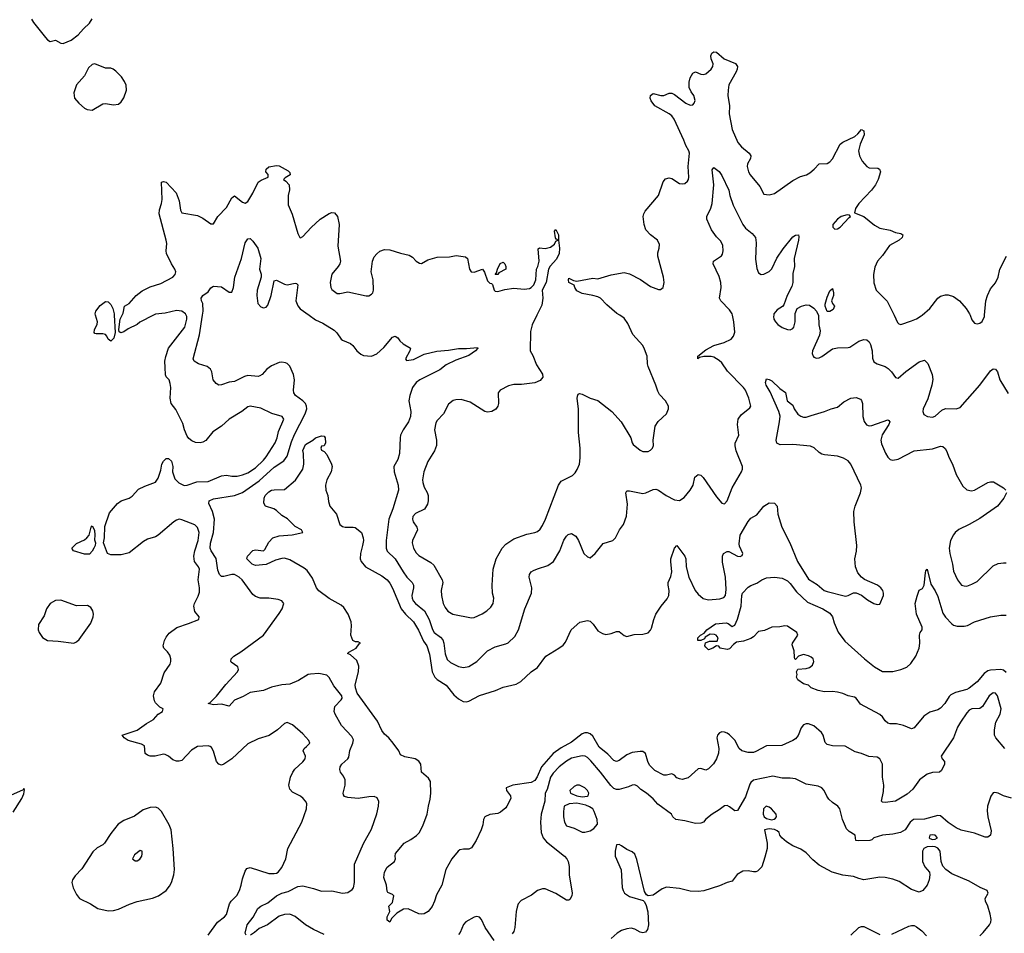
# Model space of a CAD drawing. Header units: inches. Extents: x 2134017 to 2292458, y 756222 to 916513.
# Tile 28 of 256: x 2201779 to 2209256, y 805305 to 812245. Entities that reach past the tile are written whole.
import ezdxf

# ---------------------------------------------------------------- set-up
doc = ezdxf.new("R2010")
doc.units = ezdxf.units.IN
doc.header["$MEASUREMENT"] = 0
doc.layers.add('C2800', color=7, linetype='Continuous')
doc.layers.add('C2801', color=7, linetype='Continuous')

msp = doc.modelspace()

# ---------------------------------------------------------------- linework, layer by layer
at = {"layer": 'C2800', "color": 5}
for points, elevation in [([(2202496.1, 810000), (2202504, 809870), (2202494.4, 809825.6), (2202470, 809802), (2202450, 809818), (2202441.2, 809841.2), (2202430, 809853.2), (2202410, 809858), (2202358.6, 809858.6), (2202350, 809861.2), (2202343.7, 809870), (2202347.6, 809890), (2202367.2, 809932.8), (2202368.5, 809950), (2202353.9, 810000)], 280), ([(2203208.8, 805290), (2203281.6, 805390), (2203333.3, 805430), (2203350, 805448.9), (2203370.8, 805530), (2203383.5, 805550), (2203426.9, 805593.2), (2203448.1, 805630), (2203461.1, 805670), (2203470, 805718.8), (2203490, 805778), (2203503, 805797), (2203530, 805805.5), (2203670, 805760.4), (2203710, 805758.4), (2203730, 805762.4), (2203740.9, 805770), (2203770, 805803.8), (2203799.3, 805870), (2203815.1, 805950), (2203921.2, 806150), (2203956.2, 806250), (2203958.4, 806290), (2203949.4, 806310), (2203932.3, 806330), (2203910, 806346.6), (2203850, 806377.2), (2203830, 806401.2), (2203822.6, 806430), (2203834.3, 806490), (2203853.6, 806530), (2203868.6, 806551.4), (2203930, 806606.7), (2203946.3, 806630), (2203948.2, 806650), (2203931.8, 806690), (2203939.3, 806710), (2203957.3, 806722.8), (2203980.9, 806750), (2203974.5, 806770), (2203930, 806820.7), (2203850, 806889.3), (2203810, 806906.6), (2203790, 806898), (2203737.3, 806850), (2203673.3, 806806.7), (2203590, 806782.9), (2203510, 806744.2), (2203390, 806631.6), (2203330, 806589.6), (2203310, 806582), (2203290, 806589.3), (2203272.3, 806610), (2203250, 806689), (2203235.6, 806715.6), (2203225.1, 806725.1), (2203210, 806729.5), (2203130, 806724.2), (2203084.2, 806695.8), (2203010, 806618.4), (2202990, 806612), (2202970, 806612.3), (2202942, 806622), (2202909, 806650), (2202884.1, 806664.1), (2202870, 806666.6), (2202808.3, 806651.7), (2202770, 806651.8), (2202750, 806658.4), (2202731.9, 806671.9), (2202726, 806730), (2202702.6, 806742.6), (2202602.9, 806770), (2202571.6, 806790), (2202557.2, 806810), (2202671.5, 806848.5), (2202741.5, 806898.5), (2202795.1, 806930), (2202830, 806970.5), (2202862.7, 806990), (2202869, 807010), (2202844, 807024), (2202810, 807056.2), (2202801.7, 807070), (2202795.6, 807110), (2202801.6, 807138.4), (2202850, 807206.4), (2202876.6, 807283.4), (2202921.3, 807350), (2202926.3, 807370), (2202926, 807390), (2202917.8, 807417.8), (2202902.2, 807442.2), (2202874.5, 807470), (2202867.3, 807490), (2202878.4, 807530), (2202890, 807554), (2202914.5, 807585.5), (2202971.2, 807628.8), (2203061.7, 807658.3), (2203138, 807690), (2203142, 807710), (2203109.5, 807749.5), (2203100.7, 807790), (2203106, 807810), (2203134.3, 807865.7), (2203143.1, 807896.9), (2203144.4, 807930), (2203134.6, 807990), (2203144.4, 808070), (2203136.5, 808090), (2203107.1, 808130), (2203100.9, 808170), (2203108.8, 808210), (2203134.9, 808290), (2203140.7, 808350), (2203130, 808387.3), (2203108, 808408), (2203010, 808446.6), (2202990, 808449.7), (2202970, 808443.5), (2202950, 808429.8), (2202830, 808329.9), (2202810, 808317), (2202750, 808297.8), (2202718.6, 808281.4), (2202610, 808196.3), (2202550, 808179.7), (2202470, 808180.3), (2202445.5, 808190), (2202414.8, 808270), (2202423.9, 808310), (2202424.8, 808395.2), (2202460.9, 808499.1), (2202522, 808570), (2202548.7, 808590), (2202610, 808610.8), (2202633.6, 808626.4), (2202681, 808679), (2202730, 808702.8), (2202810, 808731.3), (2202830, 808762), (2202850, 808822), (2202859.3, 808870), (2202870, 808891), (2202890, 808910.8), (2202910, 808911), (2202930.5, 808890.5), (2202940.5, 808850), (2202940.4, 808810), (2202956.7, 808756.7), (2202988.1, 808728.1), (2203027.7, 808707.7), (2203050, 808708.4), (2203124.4, 808735.6), (2203210, 808737.1), (2203310, 808780.9), (2203350, 808786), (2203390, 808778.6), (2203430, 808778.8), (2203470, 808786.5), (2203510, 808803.2), (2203570, 808840.2), (2203630, 808899.6), (2203650, 808925.7), (2203719.8, 809030), (2203734.8, 809070), (2203744.2, 809115.8), (2203783.7, 809210), (2203771.3, 809231.3), (2203692.8, 809252.8), (2203610, 809293.6), (2203530, 809309.5), (2203510, 809304.5), (2203466, 809270), (2203370, 809211.5), (2203310, 809157.2), (2203246.5, 809113.5), (2203191.2, 809048.8), (2203170, 809035.6), (2203150, 809029.6), (2203113.4, 809033.4), (2203085.3, 809045.3), (2203062.6, 809062.6), (2203050, 809081.2), (2203030, 809129), (2203017.6, 809177.6), (2202978.3, 809258.3), (2202963.9, 809283.9), (2202928.4, 809328.4), (2202920.4, 809370), (2202925.6, 809450), (2202922.5, 809482.5), (2202913.2, 809510), (2202892.1, 809532.1), (2202886.2, 809546.2), (2202882.3, 809602.3), (2202882, 809650), (2202887.6, 809687.6), (2202908.2, 809750), (2203033.7, 809910), (2203047.4, 809970), (2203047, 809990), (2203042.3, 810000)], 280), ([(2202795.7, 810000), (2202691.3, 809948.7), (2202670.1, 809929.9), (2202602.2, 809897.8), (2202570, 809873.5), (2202547, 809867), (2202534.8, 809874.8), (2202531.6, 809891.6), (2202542, 809970), (2202557.4, 810000)], 280), ([(2203498, 805290), (2203490, 805306), (2203505.1, 805370), (2203551.8, 805428.2), (2203586.6, 805493.4), (2203609.6, 805510), (2203663, 805537), (2203729.8, 805590), (2203770, 805608.9), (2203817.1, 805622.9), (2203890, 805661.6), (2203930, 805664.7), (2204010, 805646.3), (2204070, 805624.4), (2204150, 805628.1), (2204230, 805609.2), (2204270, 805614.9), (2204303.3, 805636.7), (2204314, 805650), (2204322, 805690), (2204320.4, 805830), (2204390, 805986), (2204450, 806097.1), (2204490, 806212.4), (2204503.8, 806270), (2204506.2, 806306.2), (2204494.2, 806334.2), (2204470, 806343.5), (2204430, 806342.2), (2204349.7, 806329.7), (2204270, 806337.6), (2204245.4, 806345.4), (2204236.6, 806356.6), (2204234, 806370), (2204249.7, 806430), (2204251.5, 806470), (2204238.5, 806498.5), (2204214.5, 806530), (2204209.6, 806550), (2204213.6, 806570), (2204224.2, 806590), (2204269.6, 806630), (2204277, 806643), (2204285.9, 806694.1), (2204309.7, 806750), (2204313.9, 806773.9), (2204301.1, 806801.1), (2204223, 806883), (2204175.6, 806970), (2204167.6, 806990), (2204171.6, 807028.4), (2204220.5, 807079.5), (2204227, 807090), (2204225.6, 807110), (2204165.5, 807185.5), (2204128.8, 807248.8), (2204110, 807266.3), (2204050, 807279.8), (2203986.2, 807273.8), (2203970, 807269.8), (2203895.2, 807224.8), (2203830, 807198.4), (2203768.3, 807191.7), (2203690, 807174), (2203630, 807148.6), (2203530, 807133.3), (2203476.7, 807103.3), (2203410, 807076.9), (2203370, 807029.3), (2203310, 807045.6), (2203250, 807040.4), (2203209.3, 807050), (2203223.9, 807056.1), (2203274.1, 807105.9), (2203345.1, 807194.9), (2203432.3, 807290), (2203441.2, 807310), (2203435.3, 807330), (2203385.1, 807365.1), (2203381.2, 807370), (2203383.7, 807390), (2203403.7, 807410), (2203457.5, 807442.5), (2203631.2, 807568.8), (2203750, 807734.8), (2203772.3, 807770), (2203785.2, 807810), (2203769.5, 807829.5), (2203740.7, 807840.7), (2203670, 807849.6), (2203606, 807850), (2203570, 807862.7), (2203550, 807879.3), (2203468.4, 807990), (2203445.1, 808010), (2203410, 808029.8), (2203390, 808031.8), (2203330, 808014.2), (2203310, 808015.4), (2203295.4, 808030), (2203283.6, 808063.6), (2203272, 808152), (2203231.9, 808210), (2203224.3, 808230), (2203227.8, 808267.8), (2203251.2, 808348.8), (2203257.7, 808450), (2203244, 808510), (2203213.8, 808570), (2203217.7, 808590), (2203250, 808605.4), (2203410, 808631.2), (2203470, 808653.4), (2203596.8, 808743.2), (2203710, 808845.1), (2203785.8, 808894.2), (2203809.9, 808930.1), (2203841.6, 809038.4), (2203865.7, 809094.3), (2203945.7, 809250), (2203958.4, 809290), (2203957.1, 809310), (2203948.8, 809330), (2203928.5, 809350), (2203873.4, 809390), (2203861.5, 809410), (2203858.5, 809430), (2203865.6, 809510), (2203859.2, 809550), (2203830, 809612.5), (2203810, 809632.3), (2203797.7, 809637.7), (2203770, 809642.4), (2203750, 809639.8), (2203690, 809615.4), (2203655.8, 809590), (2203621.3, 809550), (2203601.2, 809538.8), (2203590, 809535.9), (2203510, 809541.2), (2203485.9, 809534.1), (2203410, 809497), (2203368.9, 809491.1), (2203310, 809471.1), (2203290, 809469.6), (2203270, 809480.7), (2203247.8, 809510), (2203236.8, 809570), (2203228.4, 809590), (2203203.6, 809610), (2203137, 809630), (2203104.7, 809650), (2203095.8, 809670), (2203144.6, 809850), (2203166.6, 810000)], 260), ([(2203975.9, 810000), (2204024.7, 809964.7), (2204080.5, 809940.5), (2204165.7, 809885.7), (2204186.8, 809866.8), (2204219.3, 809819.3), (2204230, 809810.4), (2204290, 809785.5), (2204307.7, 809770), (2204338, 809730), (2204370, 809704.4), (2204390, 809694.9), (2204450, 809688.4), (2204490, 809706.4), (2204544.4, 809755.6), (2204610, 809832.4), (2204630, 809841.6), (2204650, 809828.2), (2204665.5, 809805.5), (2204690, 809781.7), (2204746.8, 809750), (2204741.6, 809730), (2204707.7, 809670), (2204716, 809656), (2204770, 809662.8), (2204850, 809703.2), (2204946, 809726), (2205034.3, 809734.3), (2205110, 809747.2), (2205172.3, 809747.7), (2205255.3, 809755.3), (2205257.1, 809750), (2205241.3, 809730), (2205190, 809693), (2205090, 809659.8), (2205017.5, 809622.5), (2204970, 809585.6), (2204817.7, 809510), (2204790.2, 809490), (2204762.2, 809450), (2204740.2, 809390), (2204733.6, 809350), (2204748, 809270), (2204745.8, 809230), (2204730.2, 809190), (2204690.3, 809130), (2204671.7, 809090), (2204667.6, 809070), (2204664, 808950), (2204650, 808903.7), (2204620.3, 808850), (2204621.5, 808810), (2204652.4, 808710), (2204654.4, 808670), (2204612.8, 808530), (2204582.8, 808450), (2204561.3, 808290), (2204561.5, 808230), (2204568.3, 808208.3), (2204629.5, 808149.5), (2204690.2, 808050), (2204719.8, 808010), (2204758.6, 807970), (2204768.3, 807950), (2204769.3, 807930), (2204757.4, 807870), (2204759, 807850), (2204767.8, 807830), (2204785.4, 807810), (2204854, 807754), (2204888.5, 807690), (2204913.5, 807613.5), (2204925.5, 807590), (2204975, 807555), (2204993.1, 807533.1), (2205000.5, 807510), (2205010, 807427.3), (2205026, 807386), (2205050, 807362.6), (2205110, 807331.1), (2205150, 807325.3), (2205188.7, 807331.3), (2205249.6, 807370), (2205330, 807452), (2205390, 807482.4), (2205470, 807503.2), (2205488.2, 807511.8), (2205539.6, 807560.4), (2205566.4, 807610), (2205614.7, 807770), (2205666.3, 807890), (2205667.1, 807930), (2205648.4, 808010), (2205649.8, 808030.2), (2205663.6, 808050), (2205679.5, 808060.5), (2205710, 808074.3), (2205790, 808098.7), (2205831.6, 808128.4), (2205881.1, 808210), (2205910, 808290.6), (2205930, 808322), (2205944.9, 808335.1), (2205970, 808342), (2206000.7, 808320.7), (2206022.4, 808290), (2206063, 808190), (2206090, 808164.7), (2206110, 808158), (2206149.4, 808190.6), (2206210, 808266), (2206282, 808290), (2206304, 808310), (2206333.2, 808370), (2206363.7, 808410), (2206386.8, 808473.2), (2206394.9, 808565.1), (2206380.9, 808650), (2206390, 808666), (2206410, 808666), (2206510, 808646.9), (2206532.7, 808650), (2206590, 808676), (2206610, 808678), (2206630, 808670.4), (2206687.3, 808630), (2206750, 808598.4), (2206790, 808593.4), (2206824.7, 808615.3), (2206869.5, 808670), (2206891.8, 808710), (2206906.6, 808770), (2206930, 808790.4), (2206950, 808785.5), (2206970, 808768), (2207070, 808620.4), (2207110, 808573.4), (2207130, 808568), (2207150, 808590.8), (2207189.9, 808690.1), (2207260.5, 808810), (2207268, 808830), (2207267.8, 808850), (2207219.7, 808970), (2207211.4, 809008.6), (2207212.8, 809027.2), (2207239.7, 809090), (2207229.8, 809170), (2207235.9, 809210), (2207257.3, 809242.7), (2207324.5, 809295.5), (2207329.8, 809310.3), (2207316.3, 809370), (2207290, 809429.7), (2207276.1, 809450), (2207154.9, 809574.9), (2207110, 809637.6), (2207090, 809655.5), (2207050, 809680.9), (2207030, 809686.6), (2206974.3, 809685.7), (2206940.7, 809679.3), (2206928.7, 809670), (2206929.5, 809690), (2206990, 809737.4), (2207049.4, 809770), (2207127.3, 809792.7), (2207180.8, 809819.2), (2207199.5, 809840.5), (2207208.5, 809871.5), (2207201.5, 809950), (2207191.2, 810000)], 260), ([(2205706.3, 810000), (2205670, 809928), (2205656.8, 809876.8), (2205654.8, 809730), (2205675.2, 809695.2), (2205702.5, 809622.5), (2205750, 809551.3), (2205750.5, 809530), (2205730, 809505.2), (2205690, 809486), (2205590, 809474), (2205530, 809475.1), (2205490, 809462.9), (2205428.6, 809431.4), (2205413.4, 809410), (2205414.9, 809330), (2205410, 809308.7), (2205394.2, 809285.8), (2205364.7, 809270), (2205330, 809264.2), (2205310, 809268), (2205200.6, 809340.6), (2205130, 809360.4), (2205090, 809358.3), (2205070, 809351.3), (2205035.4, 809324.6), (2204996.9, 809250), (2204950, 809201), (2204938.4, 809181.6), (2204927.9, 809130), (2204943.9, 809050), (2204944.4, 809010), (2204929.3, 808970.7), (2204877.7, 808890), (2204848.2, 808810), (2204838.6, 808750), (2204839.7, 808730), (2204850, 808693.4), (2204872.9, 808652.9), (2204879.7, 808630), (2204879.7, 808590), (2204874.3, 808565.7), (2204852.4, 808527.6), (2204785.1, 808494.9), (2204763.6, 808470), (2204760.9, 808450), (2204767.4, 808430), (2204794.4, 808390), (2204798.4, 808370), (2204761.5, 808290), (2204759.6, 808270), (2204770.2, 808230), (2204790, 808194), (2204810, 808174.6), (2204901, 808121), (2204922.4, 808102.4), (2204987, 807990), (2204991.8, 807970), (2204980.2, 807910), (2204980.8, 807870), (2204994.7, 807810), (2205010, 807779.3), (2205031.1, 807751.1), (2205066.8, 807730), (2205210, 807700.4), (2205230, 807703.1), (2205290, 807731.7), (2205325.2, 807754.8), (2205356.6, 807783.4), (2205374.7, 807810), (2205379.7, 807850), (2205368, 807890), (2205366, 807950), (2205375.4, 808070), (2205396.3, 808150), (2205443, 808230), (2205470, 808261.3), (2205530, 808301.3), (2205630, 808337), (2205690.9, 808349.1), (2205710, 808357), (2205730, 808374), (2205750, 808403.8), (2205770.8, 808450), (2205870, 808710.4), (2205890, 808738.7), (2205977.7, 808782.3), (2205997.3, 808802.8), (2206011.9, 808828.1), (2206029.7, 808870), (2206035.8, 808915.8), (2206035.6, 808990), (2206022, 809110), (2206022.4, 809290), (2206013.2, 809366.8), (2206014, 809386), (2206020.2, 809399.8), (2206030, 809404.7), (2206050, 809401), (2206112, 809370), (2206170, 809353.4), (2206274.8, 809270), (2206346.8, 809190), (2206418.8, 809070), (2206430.8, 809030), (2206438.5, 809018.5), (2206490, 808974.8), (2206510, 808965.5), (2206550, 808965.5), (2206570, 808974.8), (2206585.2, 808990), (2206592.7, 809010), (2206589.3, 809050), (2206603.8, 809156.2), (2206626, 809194), (2206689.3, 809250), (2206706, 809290), (2206706, 809310), (2206683.7, 809350), (2206638.3, 809398.3), (2206623.5, 809423.5), (2206609.7, 809470), (2206551, 809610), (2206546, 809630), (2206544, 809690), (2206523.3, 809743.3), (2206509.7, 809770), (2206434.1, 809854.1), (2206396.8, 809936.8), (2206370, 809978), (2206336.3, 810000)], 280), ([(2207504.8, 810000), (2207502.8, 809990), (2207505.2, 809970), (2207517.4, 809950), (2207537, 809930), (2207570, 809907.9), (2207610, 809891.8), (2207630, 809890.3), (2207650, 809900.3), (2207657.3, 809910), (2207667.1, 809950), (2207667.7, 810000)], 260), ([(2207843.5, 810000), (2207846.4, 809926.4), (2207857.4, 809882.6), (2207852.1, 809847.9), (2207798, 809730), (2207796.3, 809710), (2207804, 809690), (2207810, 809682.8), (2207830, 809674.8), (2207850, 809677.3), (2207870, 809687.7), (2207950, 809743.7), (2207990, 809753.1), (2208070, 809754), (2208082.3, 809757.7), (2208150, 809803.1), (2208190, 809816.5), (2208212.6, 809812.6), (2208230, 809797.1), (2208239, 809779), (2208251.1, 809730), (2208253.6, 809673.6), (2208265.6, 809645.6), (2208290, 809630.3), (2208350, 809610.3), (2208374.5, 809594.5), (2208399.5, 809570), (2208430, 809527.3), (2208450, 809522), (2208507.7, 809572.3), (2208610, 809646.4), (2208650, 809659.1), (2208673.8, 809633.8), (2208707, 809550), (2208712.5, 809512.5), (2208706.3, 809470), (2208674, 809366), (2208640.3, 809290), (2208636.4, 809270), (2208645.8, 809245.8), (2208671.9, 809231.9), (2208710, 809225.3), (2208730, 809232.4), (2208780.9, 809279.1), (2208808.8, 809291.2), (2208891.2, 809288.8), (2208921, 809299), (2209069.9, 809470.1), (2209150, 809577.1), (2209170, 809592.4), (2209190, 809590.4), (2209203, 809570), (2209221.6, 809510), (2209285.8, 809405.8)], 260), ([(2208418.1, 810000), (2208444.8, 809944.8), (2208454.6, 809934.6), (2208470, 809930.4), (2208550, 809956.5), (2208590, 809973.2), (2208625.3, 809994.7), (2208631.4, 810000)], 280), ([(2208996.3, 810000), (2209010, 809964.7), (2209030, 809941), (2209050, 809934.8), (2209070, 809940.7), (2209087.5, 809952.5), (2209105.6, 809990), (2209106.5, 810000)], 280), ([(2209259.7, 806710), (2209191.3, 806790), (2209182.3, 806810), (2209180.4, 806850), (2209190.9, 806910), (2209224.8, 806970), (2209231.5, 807010), (2209204.2, 807110), (2209190, 807129.5), (2209171, 807131), (2209139.6, 807110), (2209090, 807027.3), (2209070, 807013.3), (2209010, 807009.7), (2208990, 807000.4), (2208970, 806979.6), (2208923.2, 806910), (2208900.7, 806870), (2208869.2, 806790), (2208776.3, 806650), (2208784, 806630), (2208800.7, 806610), (2208800.7, 806590), (2208779, 806541), (2208764.7, 806530), (2208710, 806527.1), (2208670, 806515), (2208611.6, 806470), (2208561.3, 806398.7), (2208518, 806362), (2208430, 806309.8), (2208350, 806298.9), (2208330, 806300.7), (2208323, 806310), (2208338.6, 806381.4), (2208339.7, 806430), (2208329.8, 806490), (2208330, 806588.7), (2208310, 806631.5), (2208290, 806644), (2208228.1, 806648.1), (2208172.1, 806672.1), (2208123.3, 806683.3), (2208046.3, 806726.3), (2207949.8, 806729.8), (2207910, 806740.5), (2207894.2, 806754.2), (2207878.9, 806810), (2207866.3, 806830), (2207810, 806881.1), (2207770, 806896), (2207750, 806895.8), (2207730, 806889.4), (2207713, 806867), (2207690, 806807), (2207670, 806782.4), (2207650, 806769.7), (2207567.5, 806732.5), (2207450, 806729.8), (2207370, 806686.2), (2207350, 806679.7), (2207310, 806679.7), (2207262.9, 806690), (2207243.1, 806710), (2207210, 806771.6), (2207170, 806811.6), (2207150, 806825.6), (2207130, 806831.8), (2207110, 806834.5), (2207092.4, 806827.6), (2207078, 806810), (2207072.4, 806790), (2207088.4, 806710), (2207086.4, 806673.6), (2207070.6, 806630), (2207047, 806593), (2207010, 806555.6), (2206990, 806544.7), (2206950, 806556.3), (2206930, 806555.6), (2206853.9, 806486.1), (2206810, 806474.6), (2206790, 806477.6), (2206770, 806486.9), (2206750, 806507.3), (2206730, 806516.9), (2206690, 806506.2), (2206670, 806505.8), (2206600.7, 806540.7), (2206561.9, 806581.9), (2206549, 806609), (2206531.1, 806670), (2206510, 806685.4), (2206490, 806687.3), (2206430, 806678.7), (2206390, 806659.8), (2206330, 806616.5), (2206310, 806610.8), (2206290, 806617.8), (2206244.9, 806664.9), (2206180.1, 806720.1), (2206130, 806803.5), (2206110, 806820.3), (2206090, 806827.9), (2206070, 806827.9), (2206050, 806821.1), (2205970, 806758.2), (2205890, 806714.7), (2205831.1, 806670), (2205741.8, 806570), (2205707.6, 806492.4), (2205690, 806466.3), (2205662.4, 806450), (2205522.8, 806430), (2205472.7, 806410), (2205474.4, 806390), (2205504.9, 806350), (2205507.7, 806330), (2205479.1, 806270), (2205470, 806257.2), (2205430, 806224), (2205410, 806215.3), (2205350, 806208.7), (2205312, 806190), (2205302, 806170), (2205296, 806130), (2205283, 806090), (2205245, 806010), (2205210, 805953.5), (2205190, 805943.5), (2205150, 805944.2), (2205121.2, 805938.8), (2205107.6, 805930), (2205059.1, 805870), (2205014, 805790), (2204984.6, 805670), (2204942.8, 805597.2), (2204928.9, 805550), (2204910, 805509.4), (2204880.3, 805470), (2204850, 805453.1), (2204830, 805449.2), (2204810, 805452.5), (2204730, 805491.2), (2204692.1, 805487.9), (2204642.9, 805457.1), (2204612, 805428), (2204602, 805418), (2204588.9, 805388.9), (2204570, 805406), (2204569, 805430), (2204588.7, 805470), (2204582, 805510), (2204610, 805538), (2204619, 805590), (2204610, 805599), (2204575.3, 805615.3), (2204570, 805626), (2204565.1, 805670), (2204544.8, 805730), (2204548.7, 805770), (2204570, 805808.4), (2204626, 805850), (2204632.7, 805870), (2204629.2, 805890), (2204633.2, 805910), (2204697.2, 805990), (2204750, 806018), (2204792.4, 806047.6), (2204811.2, 806068.8), (2204839.2, 806120.8), (2204873.6, 806210), (2204882.3, 806270), (2204896.3, 806323.7), (2204901.1, 806370), (2204898, 806458), (2204883, 806483), (2204829.2, 806530), (2204825.2, 806590), (2204810, 806612.7), (2204782, 806630), (2204704.5, 806644.5), (2204670, 806662), (2204657.2, 806690), (2204615.1, 806750), (2204582, 806790), (2204550, 806817), (2204530, 806844.5), (2204495.7, 806915.7), (2204341.6, 807130), (2204328, 807170), (2204327, 807193), (2204352.1, 807290), (2204354, 807334), (2204337.7, 807377.7), (2204290, 807419.3), (2204268, 807430), (2204279, 807441), (2204334, 807470), (2204356.4, 807503.6), (2204366, 807510), (2204350, 807518), (2204330, 807518), (2204308, 807530), (2204294, 807570), (2204298.4, 807641.6), (2204294.7, 807670), (2204273.7, 807730), (2204239.9, 807779.9), (2204218.8, 807798.8), (2204130, 807849.1), (2204050, 807906.8), (2204033.2, 807930), (2204001.8, 808001.8), (2203961.2, 808061.2), (2203939.4, 808079.4), (2203830, 808142.7), (2203790, 808154.3), (2203770, 808153.3), (2203721.2, 808138.8), (2203650, 808107.1), (2203570, 808099.6), (2203544.5, 808110), (2203502.7, 808150), (2203508.9, 808171.1), (2203550, 808212), (2203570, 808218), (2203630, 808211.3), (2203639.3, 808220.7), (2203670, 808276), (2203702, 808310), (2203750, 808325.5), (2203847.2, 808332.8), (2203928, 808350), (2203919, 808370), (2203870, 808394.5), (2203813.6, 808453.6), (2203770, 808479.6), (2203730, 808518), (2203709.6, 808529.6), (2203645.2, 808550), (2203632.3, 808572.3), (2203636.2, 808610), (2203643.6, 808630), (2203670, 808659.5), (2203690, 808670.3), (2203710, 808673.4), (2203790, 808676.3), (2203873.6, 808746.4), (2203929.7, 808830.3), (2203936.2, 808870), (2203933.2, 808950), (2203928.4, 808971.6), (2203950, 809018), (2204006, 809050), (2204026, 809070), (2204070, 809084.7), (2204090, 809082), (2204098, 809070), (2204101, 809030), (2204090, 809008), (2204070, 809006), (2204066, 808990), (2204070, 808974), (2204090, 808964.7), (2204110, 808941), (2204145.7, 808870), (2204151.3, 808850), (2204143.1, 808810), (2204111.4, 808748.6), (2204101.7, 808710), (2204104.6, 808670), (2204118, 808630), (2204124.2, 808584.2), (2204134.9, 808550), (2204184.9, 808490), (2204210.4, 808410.4), (2204230, 808396.3), (2204250, 808390.7), (2204310, 808391), (2204327.1, 808387.1), (2204374, 808350), (2204388.2, 808310), (2204388.4, 808290), (2204383.1, 808250), (2204366.8, 808190), (2204364.7, 808150), (2204371, 808130), (2204406, 808090), (2204530, 808020.8), (2204568.9, 807990), (2204590, 807963.7), (2204610, 807928), (2204675.1, 807770), (2204708.4, 807728.4), (2204770.2, 807670), (2204806.7, 807606.7), (2204845.3, 807525.3), (2204870.1, 807490), (2204890, 807424.9), (2204912.1, 807292.1), (2204930, 807250.2), (2204950, 807231.8), (2205018.5, 807190), (2205076.6, 807116.6), (2205110, 807085.3), (2205147.1, 807067.1), (2205170, 807064.5), (2205190.6, 807069.4), (2205270, 807110.2), (2205391.7, 807148.3), (2205450, 807174.9), (2205550, 807198.7), (2205583.3, 807216.7), (2205662.9, 807290), (2205710, 807324.9), (2205773.6, 807410), (2205874, 807470), (2205905.9, 807494.1), (2205923.3, 807516.7), (2205967, 807610), (2206032, 807668), (2206090, 807682), (2206110, 807676.3), (2206134.3, 807654.3), (2206170, 807603.8), (2206203.2, 807583.2), (2206230, 807575.8), (2206270, 807581.3), (2206310, 807598), (2206330, 807598), (2206370, 807567.7), (2206390, 807560.5), (2206443.9, 807576.1), (2206510, 807578.2), (2206551.3, 807588.7), (2206570, 807608.5), (2206576.6, 807623.4), (2206593.6, 807690), (2206609.9, 807730.1), (2206649.3, 807790.7), (2206695.2, 807844.8), (2206707.7, 807870), (2206710.8, 807910), (2206702.3, 807950), (2206702.6, 807970), (2206724.2, 808015.8), (2206731.6, 808050), (2206722.5, 808130), (2206724.1, 808150), (2206750, 808231.3), (2206769.4, 808250.6), (2206830.4, 808170.4), (2206836.4, 808150), (2206840.3, 808090), (2206859.7, 808010), (2206908.5, 807910), (2206930, 807880.8), (2206970, 807849.2), (2207010, 807838.2), (2207094.5, 807845.5), (2207124.9, 807855.1), (2207137.6, 807870), (2207143.4, 807916.6), (2207138.9, 808010), (2207116.6, 808123.4), (2207116.4, 808170), (2207124, 808190), (2207150, 808206), (2207164.8, 808204.8), (2207230, 808168.7), (2207250, 808166.4), (2207266, 808174), (2207269.4, 808190), (2207245.9, 808245.9), (2207243.3, 808263.3), (2207250, 808330.6), (2207310, 808433.4), (2207330, 808458), (2207375.3, 808484.7), (2207429.7, 808550.3), (2207470, 808574.9), (2207510, 808572.7), (2207530, 808550.8), (2207535.2, 808490), (2207566, 808390), (2207626, 808270), (2207685.2, 808130), (2207770, 807996.1), (2207834.1, 807954.1), (2207887.2, 807910), (2207910, 807901.4), (2208050, 807866.7), (2208070, 807870.5), (2208110, 807890.6), (2208130, 807890.7), (2208172.5, 807872.5), (2208217.5, 807837.5), (2208264.7, 807810), (2208290, 807802.8), (2208310, 807806), (2208339.5, 807870), (2208339.5, 807890), (2208332.7, 807910), (2208319.3, 807930), (2208293.2, 807950), (2208193, 807993), (2208170, 808009.4), (2208143.3, 808043.3), (2208124.7, 808090), (2208121.5, 808150), (2208133.3, 808206.7), (2208136.5, 808250), (2208116, 808430), (2208113.1, 808510), (2208122, 808550), (2208163.8, 808650), (2208170.8, 808690), (2208165, 808710), (2208090, 808867.8), (2208070, 808894), (2208035.4, 808915.4), (2207990, 808928.7), (2207890, 808938.8), (2207870, 808945.3), (2207850, 808957.7), (2207812.3, 808992.3), (2207784.7, 809004.7), (2207650, 809017.7), (2207554.5, 809014.5), (2207527.6, 809027.6), (2207523.7, 809050), (2207549.8, 809190.2), (2207553.5, 809233.5), (2207542.4, 809270), (2207477.7, 809417.7), (2207448.3, 809470), (2207442.9, 809490), (2207450, 809516), (2207470, 809512.7), (2207490, 809502.6), (2207550, 809443.8), (2207593.3, 809413.3), (2207607.3, 809350), (2207650, 809316), (2207660.5, 809290), (2207687.7, 809247.8), (2207710, 809232.7), (2207730, 809226.4), (2207750, 809226.7), (2207790, 809237.6), (2207890, 809268), (2207942, 809290), (2207990, 809302), (2208037.7, 809342.3), (2208090, 809370.3), (2208130, 809374.9), (2208163.1, 809363.1), (2208172.5, 809352.5), (2208179.6, 809330), (2208180.2, 809230), (2208191.8, 809191.8), (2208210, 809167.4), (2208230, 809159.6), (2208250, 809163.2), (2208370, 809205.5), (2208379.9, 809199.9), (2208385.5, 809190), (2208379, 809170), (2208329.1, 809090.9), (2208317.7, 809050), (2208322.4, 809022.4), (2208353, 808953), (2208370, 808923), (2208390, 808904.2), (2208410, 808898.9), (2208450, 808906.7), (2208570, 808971.3), (2208710, 808985.5), (2208770, 809005), (2208790, 809003.6), (2208807.1, 808987.1), (2208816.9, 808970), (2208836, 808916), (2208862.7, 808870), (2208890.4, 808790), (2208941.7, 808701.7), (2208970, 808674), (2209007.1, 808667.1), (2209030, 808672.2), (2209130, 808728.8), (2209150, 808735.3), (2209173.6, 808733.6), (2209250.1, 808690.1), (2209267.4, 808670)], 240), ([(2209271.6, 808650), (2209251.5, 808610), (2209203.1, 808550), (2209070, 808455.3), (2208990, 808409.7), (2208910, 808373.7), (2208882, 808350), (2208870, 808332), (2208847.1, 808290), (2208836.5, 808230), (2208841, 808190), (2208861.8, 808110), (2208870, 808056), (2208899.3, 807990), (2208930, 807950.7), (2208950, 807943.8), (2208970, 807943.1), (2209010, 807956), (2209050, 807978.3), (2209170, 808097), (2209210, 808113.7), (2209250, 808120.5), (2209270, 808119.1)], 240), ([(2209270, 807285.7), (2209250, 807303.1), (2209230, 807308), (2209150, 807303.4), (2209130, 807298.4), (2209102.1, 807277.9), (2209050, 807214.2), (2208990, 807167.5), (2208970, 807156.8), (2208886.2, 807133.8), (2208850, 807116.9), (2208836.4, 807103.6), (2208803.7, 807050), (2208770, 807015.1), (2208750, 807002.9), (2208690, 806985.2), (2208644.4, 806955.6), (2208570, 806866), (2208550, 806859.3), (2208490, 806883.7), (2208436.2, 806896.2), (2208390, 806896.2), (2208370, 806902), (2208350, 806919.5), (2208331.5, 806950), (2208310, 806968), (2208164.6, 807044.6), (2208130, 807092), (2208117.7, 807097.7), (2208070, 807108.2), (2208030, 807126.6), (2207990, 807138), (2207950, 807142.4), (2207890, 807140.5), (2207842, 807150), (2207789.3, 807169.3), (2207768.9, 807188.9), (2207730, 807199), (2207688, 807230), (2207678, 807250), (2207682, 807270), (2207678, 807290), (2207687.3, 807312.7), (2207750, 807315.5), (2207776.1, 807323.9), (2207798.8, 807341.2), (2207809.6, 807370), (2207805.1, 807390), (2207790, 807403.6), (2207770, 807413.6), (2207730, 807422), (2207692, 807410), (2207670, 807386), (2207666, 807390), (2207662, 807402), (2207661.2, 807450), (2207644, 807496), (2207648, 807510), (2207688.7, 807570), (2207679, 807590), (2207610, 807637), (2207590, 807639.5), (2207550, 807632), (2207490, 807629.5), (2207433.7, 807606.3), (2207390, 807597), (2207350, 807557.2), (2207330, 807544), (2207274.9, 807525.1), (2207222.4, 807517.6), (2207199.9, 807500.1), (2207170, 807466.6), (2207150, 807460.9), (2207098, 807470), (2207087.3, 807487.3), (2207070, 807488), (2207042, 807470), (2207010, 807458), (2206990, 807478), (2206982, 807490), (2206987.3, 807512.7), (2207016.4, 807523.6), (2207075.3, 807524.7), (2207082, 807550), (2207068, 807570), (2207055.5, 807575.5), (2207022.8, 807577.2), (2206984.7, 807555.3), (2206978, 807542), (2206952, 807528), (2206928, 807530), (2206928.7, 807550), (2206948, 807570), (2206975.3, 807584.7), (2206998, 807610), (2207063.7, 807656.3), (2207143.5, 807663.5), (2207158.5, 807658.5), (2207190, 807636), (2207210, 807644.7), (2207229.6, 807690.4), (2207256.9, 807790), (2207262.6, 807870), (2207268.3, 807890), (2207310, 807933.4), (2207330, 807947.7), (2207375.6, 807964.4), (2207414, 807990), (2207450, 808004.9), (2207510, 808010.4), (2207570, 808002), (2207610, 807983), (2207630, 807963), (2207678, 807898), (2207761.5, 807821.5), (2207878, 807770), (2207930, 807736.5), (2207950.2, 807710), (2207962.7, 807662.7), (2207993.8, 807593.8), (2208044.7, 807524.7), (2208194.9, 807390), (2208269.3, 807329.3), (2208330, 807294), (2208410, 807294.9), (2208471, 807309), (2208514.5, 807325.5), (2208545.7, 807354.3), (2208585.1, 807410), (2208609.6, 807470), (2208615.1, 807510), (2208612.3, 807570), (2208617.2, 807590), (2208633.2, 807610), (2208632.7, 807630), (2208587.8, 807730), (2208579.5, 807810), (2208592.9, 807867.1), (2208610, 807912), (2208634.6, 807925.4), (2208648, 807950), (2208656.4, 808043.6), (2208660.4, 808059.6), (2208670, 808072), (2208698.3, 807958.3), (2208730, 807907.7), (2208750, 807864), (2208790, 807737.3), (2208810, 807705.5), (2208857, 807657), (2208870, 807646.7), (2208897.1, 807637.1), (2208950, 807636.9), (2208976.3, 807643.7), (2209030, 807670.4), (2209150, 807708.2), (2209230, 807721.6), (2209270, 807722.4)], 220), ([(2209310, 806330.6), (2209250.4, 806350.4), (2209210, 806369.7), (2209184.7, 806375.3), (2209170, 806372.3), (2209153.6, 806346.4), (2209126.9, 806270), (2209125.2, 806234.8), (2209130.2, 806190), (2209156.3, 806083.7), (2209150.2, 806049.7), (2209130, 806035.1), (2209110, 806035.6), (2209030, 806064.7), (2208927.7, 806087.7), (2208890, 806106.9), (2208830, 806147.2), (2208770, 806196.9), (2208750, 806200.9), (2208650, 806171.7), (2208564.9, 806170), (2208539.6, 806150), (2208501.7, 806090), (2208468, 806070), (2208410, 806057.8), (2208330.2, 806049.8), (2208264.7, 806030), (2208250, 806015.3), (2208234, 806010), (2208150, 806006.6), (2208128.7, 806010), (2208124, 806050), (2208077.3, 806077.3), (2208057.8, 806097.8), (2208027.8, 806170), (2208006.6, 806250), (2207992.7, 806270), (2207950, 806299.5), (2207924.2, 806324.2), (2207907.1, 806347.1), (2207887, 806390), (2207870, 806409.4), (2207842, 806422), (2207750, 806437.7), (2207670, 806478.5), (2207630, 806484.4), (2207570, 806483.9), (2207497.7, 806497.7), (2207350, 806467.1), (2207330, 806451.5), (2207322.1, 806437.9), (2207290, 806341.6), (2207230, 806237.6), (2207210, 806235.1), (2207170, 806266), (2207150, 806275.1), (2207130, 806274), (2207090, 806242.9), (2207036.3, 806210), (2206988.9, 806171.1), (2206971.2, 806148.8), (2206950, 806140.4), (2206910, 806138.8), (2206830, 806159.6), (2206762, 806170), (2206739, 806190), (2206729.3, 806210), (2206625.6, 806285.6), (2206590, 806326.6), (2206537.4, 806370), (2206496.6, 806396.6), (2206470, 806422), (2206450, 806431.8), (2206430, 806429.6), (2206402.3, 806417.7), (2206330, 806398.5), (2206310, 806397.2), (2206290, 806404.4), (2206266.6, 806426.6), (2206190, 806529.7), (2206115.8, 806615.8), (2206090, 806640.8), (2206073.3, 806650), (2206050, 806653.2), (2205970, 806634.2), (2205930, 806611.9), (2205876, 806570), (2205830, 806521.7), (2205810, 806491.1), (2205783.1, 806396.9), (2205770.2, 806370), (2205766.1, 806310), (2205737.5, 806210), (2205732.8, 806150), (2205739.6, 806070), (2205753.1, 806030), (2205779.8, 805999.8), (2205917.1, 805890), (2205934.4, 805870), (2205944.4, 805850), (2205952.3, 805812.3), (2205950.4, 805750), (2205973, 805610), (2205970.5, 805590), (2205957, 805563), (2205950, 805556), (2205930, 805556.2), (2205850, 805606.6), (2205810, 805626.3), (2205770, 805641.6), (2205750, 805642.9), (2205710, 805629.3), (2205665.1, 805594.9), (2205585.7, 805554.3), (2205564.9, 805530), (2205556.4, 805503.6), (2205548.5, 805470), (2205538.6, 805350), (2205530, 805318), (2205518.7, 805301.3)], 260), ([(2201730, 806224.9), (2201794.5, 806330), (2201810, 806364.7), (2201814.6, 806394.6), (2201810, 806406), (2201804.7, 806395.3), (2201710, 806352)], 320), ([(2209070, 805286), (2209094.5, 805310), (2209142.7, 805370), (2209153.2, 805390), (2209155.1, 805410), (2209147.6, 805450), (2209131.1, 805511.1), (2209113.6, 805550), (2209111.6, 805570), (2209132, 805610), (2209126, 805630), (2209072, 805652), (2208990, 805702), (2208857.7, 805757.7), (2208812.3, 805790), (2208790, 805816), (2208775.8, 805850), (2208768.7, 805930), (2208752.1, 805952.1), (2208730, 805961.8), (2208710, 805965.2), (2208670, 805962), (2208644.2, 805950), (2208635.6, 805930), (2208634, 805850), (2208652.7, 805810), (2208687.7, 805770), (2208690.5, 805750), (2208686, 805710), (2208670.5, 805670), (2208636.3, 805630), (2208610, 805618.4), (2208550, 805636.9), (2208457.3, 805697.3), (2208410, 805715.1), (2208350, 805728.2), (2208310, 805731.1), (2208190, 805711.2), (2208150, 805720.5), (2208110, 805737.6), (2208030, 805745.6), (2207949, 805770), (2207850, 805823.6), (2207802.8, 805862.8), (2207750, 805916.9), (2207710, 805942.9), (2207650, 805969.6), (2207600.8, 806000.8), (2207566.6, 806030), (2207551.3, 806051.3), (2207546, 806070), (2207530, 806083.5), (2207510, 806092.8), (2207470, 806099.2), (2207434, 806090), (2207454.9, 805990), (2207454, 805950), (2207437.7, 805882.2), (2207413.4, 805810), (2207382, 805778), (2207367.9, 805772.1), (2207350, 805771.8), (2207310, 805780.5), (2207270, 805776.9), (2207227.4, 805752.6), (2207190, 805700.5), (2207150, 805690.8), (2207093.3, 805666.7), (2206973.1, 805626.9), (2206930, 805622.7), (2206870, 805624.4), (2206790, 805645.6), (2206690, 805655.6), (2206657.2, 805642.8), (2206590, 805595.1), (2206550, 805589), (2206538, 805598), (2206523.6, 805623.6), (2206465.1, 805865.1), (2206450, 805905.2), (2206430, 805922.7), (2206390, 805940.9), (2206350, 805969.2), (2206330, 805979), (2206310, 805978), (2206300.5, 805930), (2206300.5, 805890), (2206346, 805786), (2206352.8, 805652.8), (2206360.3, 805630), (2206372.7, 805610), (2206410, 805585.3), (2206513.7, 805553.7), (2206524, 805544), (2206537.3, 805517.3), (2206548.5, 805468.5), (2206553.7, 805370), (2206547.2, 805332.8), (2206530, 805314), (2206510, 805308.4), (2206490, 805313), (2206450, 805336.3), (2206423.1, 805343.1), (2206390, 805339.7), (2206350, 805326), (2206314.6, 805305.4), (2206270, 805265.4)], 280), ([(2204090, 805295), (2204010, 805332.9), (2203950, 805369.2), (2203870, 805433.3), (2203830, 805449.8), (2203790, 805447.8), (2203750, 805435.6), (2203659.3, 805370), (2203597.5, 805342.5), (2203563, 805310), (2203530.7, 805290)], 260), ([(2205382, 805250), (2205313.3, 805350), (2205285.1, 805410), (2205270, 805427), (2205250, 805431.8), (2205230, 805427.3), (2205167.8, 805392.2), (2205149.1, 805370.9), (2205123.1, 805310), (2205110, 805295.6)], 260), ([(2208090, 805290.4), (2208150, 805348.5), (2208170, 805357.6), (2208190, 805357.6), (2208310, 805296.9)], 280), ([(2208402.4, 805297.6), (2208530, 805358.7), (2208550, 805364.9), (2208570, 805364.4), (2208590, 805354.4), (2208630, 805323), (2208664.8, 805284.8)], 280)]:
    msp.add_lwpolyline(points, dxfattribs=dict(at, elevation=elevation))
for points, elevation in [([(2202270, 808186), (2202188, 808210), (2202175.3, 808230), (2202210, 808264.9), (2202270, 808293), (2202289.7, 808310.3), (2202305.1, 808330), (2202321.2, 808390), (2202330, 808401), (2202347.7, 808367.7), (2202350.2, 808330.2), (2202346.4, 808293.6), (2202353.8, 808270), (2202351.2, 808250), (2202342, 808230), (2202330, 808207.6), (2202310, 808186.3)], 280), ([(2202090, 807836.8), (2202050, 807832.8), (2202010.2, 807809.8), (2201982.3, 807770), (2201963.7, 807716.3), (2201922.4, 807650), (2201918.4, 807610), (2201926, 807590), (2201952.2, 807552.2), (2201990, 807530.4), (2202070, 807524.9), (2202190, 807508.2), (2202210, 807518), (2202230, 807537), (2202319.4, 807660.6), (2202336, 807710), (2202338.5, 807730), (2202334.7, 807754.7), (2202319.4, 807779.4), (2202294.5, 807794.5), (2202210, 807793.1)], 320), ([(2206030, 806430.9), (2206010, 806429.7), (2205990, 806421), (2205956.9, 806390), (2205961.3, 806370), (2206010.4, 806350), (2206050, 806340.7), (2206090, 806346.3), (2206096, 806350), (2206100.3, 806370), (2206089.7, 806390), (2206070, 806409.7)], 280), ([(2202810, 806263.2), (2202770, 806260.6), (2202716.9, 806243.1), (2202650, 806194.2), (2202570, 806162.3), (2202526.1, 806133.9), (2202470, 806063.6), (2202423.7, 805990), (2202410, 805977.4), (2202366.5, 805953.5), (2202335, 805925), (2202250, 805794), (2202199.1, 805740.9), (2202178.7, 805710), (2202175.3, 805690), (2202185.3, 805650), (2202210, 805599.1), (2202233.4, 805570), (2202316.3, 805530), (2202373.1, 805493.1), (2202450, 805476.5), (2202490, 805478.3), (2202530, 805487.4), (2202613.5, 805526.5), (2202670, 805546.5), (2202788.5, 805571.6), (2202832.7, 805590), (2202890, 805630.4), (2202917.4, 805662.6), (2202931.3, 805690), (2202949.7, 805750), (2202954.3, 805790), (2202944.8, 805950), (2202929.8, 806090), (2202914.8, 806130), (2202856.2, 806230), (2202830, 806255.4)], 320), ([(2206010, 806293), (2205950.9, 806289.1), (2205912.3, 806270), (2205907.3, 806230), (2205908.4, 806190), (2205915.8, 806150), (2205930, 806121.3), (2205990, 806102.9), (2206050, 806073.8), (2206070, 806073.6), (2206110, 806084), (2206139.3, 806100.7), (2206166, 806134), (2206164.7, 806170), (2206142.4, 806230), (2206129.8, 806250), (2206106.2, 806266.2), (2206078, 806278)], 280), ([(2207447.3, 806270), (2207426.7, 806250), (2207424.4, 806210), (2207431.6, 806190), (2207450, 806176.9), (2207490, 806167.6), (2207508.7, 806171.3), (2207519.4, 806180.6), (2207526.6, 806190), (2207523.5, 806210), (2207487.8, 806250), (2207470, 806264)], 280), ([(2208710, 806053.8), (2208690.5, 806049.5), (2208685.7, 806030), (2208690, 806026.3), (2208710, 806018.5), (2208730, 806020.3), (2208747.3, 806030), (2208731.5, 806050)], 280), ([(2202694.6, 805934.6), (2202650, 805901.2), (2202636, 805870), (2202655.3, 805855.3), (2202670, 805854.8), (2202690, 805867.3), (2202705.2, 805890), (2202708.7, 805908.7), (2202708, 805928)], 340)]:
    msp.add_lwpolyline(points, close=True, dxfattribs=dict(at, elevation=elevation))
at = {"layer": 'C2801', "color": 5}
for points, elevation in [([(2201868, 812250), (2201884.4, 812224.4), (2201975.5, 812110), (2201990, 812093.4), (2202010, 812080.7), (2202050, 812090.7), (2202090, 812068), (2202110, 812064.9), (2202169.6, 812090.4), (2202224, 812130), (2202264.1, 812175.9), (2202310, 812218), (2202330, 812251.3)], 320), ([(2206336.3, 810000), (2206314.3, 810014.3), (2206238, 810078), (2206188.7, 810130), (2206170, 810139.3), (2206130, 810149.3), (2206050, 810164.5), (2206010, 810186), (2205994, 810210), (2205988.7, 810228.7), (2205949.3, 810249.3), (2205945.2, 810270), (2205950, 810282), (2205983.6, 810263.6), (2206010, 810258), (2206130, 810282), (2206170, 810277.1), (2206270, 810307.4), (2206370, 810324.4), (2206410, 810314.3), (2206491.8, 810271.8), (2206570, 810219.5), (2206610, 810202.4), (2206630, 810195.5), (2206643.7, 810196.3), (2206665.2, 810210), (2206671.5, 810250), (2206667.3, 810290), (2206624.7, 810450), (2206624.7, 810475.3), (2206635.1, 810510), (2206636.6, 810536.6), (2206620.9, 810570), (2206569.4, 810610), (2206534, 810650), (2206520.5, 810690), (2206513.6, 810750), (2206517.6, 810770), (2206529.6, 810790), (2206629.7, 810910.3), (2206665.4, 811014.6), (2206683.1, 811036.9), (2206710, 811043.1), (2206730, 811039.5), (2206790, 811001.6), (2206810, 810997.1), (2206830, 811001.6), (2206850, 811019.1), (2206856.9, 811030), (2206860.5, 811050), (2206856.2, 811130), (2206864.1, 811230), (2206859.2, 811250), (2206836.4, 811290), (2206822.8, 811330), (2206749.9, 811489.9), (2206730, 811514.7), (2206710, 811531), (2206603, 811590), (2206574.3, 811630), (2206567.6, 811650), (2206569.7, 811670), (2206590, 811683.7), (2206648.1, 811668.1), (2206670, 811668.1), (2206710, 811687.4), (2206730, 811687.6), (2206750, 811677.8), (2206837.1, 811610), (2206870, 811596.5), (2206890, 811598.4), (2206901.6, 811610), (2206907.8, 811632.2), (2206897.3, 811670), (2206877.7, 811697.7), (2206862.9, 811730), (2206861.5, 811770), (2206870, 811803), (2206890, 811839.5), (2206910, 811848.5), (2206950, 811831.7), (2206970, 811828.7), (2206990, 811834), (2207029.6, 811870), (2207041.1, 811890), (2207044.7, 811910), (2207028.9, 811948.9), (2207026.8, 811970), (2207035.8, 811990), (2207050, 812000.2), (2207070, 811998.6), (2207127.9, 811947.9), (2207213.5, 811913.5), (2207228.9, 811890), (2207227.9, 811870), (2207220.1, 811850), (2207164.1, 811750), (2207158, 811710), (2207157.1, 811670), (2207168.1, 811591.9), (2207166.9, 811530), (2207189.2, 811410), (2207233, 811313), (2207259.9, 811279.9), (2207319.1, 811230), (2207330, 811211), (2207328.5, 811190), (2207306, 811150), (2207303.1, 811130), (2207313.7, 811090), (2207326.3, 811066.3), (2207398.5, 810978.6), (2207430, 810920.7), (2207470, 810914.9), (2207510, 810923.8), (2207650, 811023.1), (2207707.1, 811052.9), (2207752.7, 811067.3), (2207778.8, 811081.2), (2207812.7, 811110), (2207850, 811150.8), (2207910, 811152.7), (2207930, 811164.4), (2207950, 811188.2), (2208010, 811299.3), (2208030, 811314.4), (2208121.7, 811358.3), (2208143, 811377), (2208170, 811411.3), (2208190, 811402), (2208192.4, 811370), (2208161.4, 811298.6), (2208148.2, 811250), (2208154.8, 811210), (2208177.3, 811170), (2208210.8, 811130), (2208230, 811120.4), (2208296.3, 811116.3), (2208308.6, 811108.6), (2208314.3, 811090), (2208296.9, 811030), (2208276.9, 810990), (2208247, 810950), (2208150.3, 810850), (2208126, 810810), (2208118, 810778), (2208190, 810749), (2208270, 810684.6), (2208310, 810660.9), (2208390, 810645.3), (2208430, 810628.2), (2208470, 810621), (2208484.7, 810610), (2208478.8, 810590), (2208457.3, 810570), (2208384.9, 810530), (2208330, 810453.6), (2208292.2, 810410), (2208273.5, 810366.5), (2208262.7, 810310), (2208265.1, 810245.1), (2208282.4, 810190), (2208366.6, 810106.6), (2208418.1, 810000)], 280), ([(2202557.4, 810000), (2202565, 810015), (2202575.8, 810070), (2202611.2, 810088.8), (2202663.2, 810150), (2202710, 810185.9), (2202770, 810215.1), (2202850, 810240.6), (2202940.7, 810290), (2202960.5, 810310), (2202965.1, 810330), (2202957.7, 810350), (2202931.7, 810391.7), (2202894.4, 810470), (2202889.8, 810490), (2202895.3, 810544.7), (2202892.1, 810570), (2202838.4, 810770), (2202840.4, 810799.6), (2202856.8, 810850), (2202861, 810879), (2202856.2, 811010), (2202870, 811016.5), (2202890.6, 811010.6), (2202966, 810930), (2202990.4, 810870), (2202998.8, 810798.8), (2203010, 810778), (2203130, 810757.1), (2203170, 810738.4), (2203230, 810695.5), (2203250, 810694), (2203283.1, 810750), (2203350, 810818), (2203390, 810890.8), (2203410, 810907.3), (2203470, 810858.7), (2203490, 810852.2), (2203510, 810863.7), (2203550, 810926.7), (2203589.9, 811010.1), (2203612.7, 811027.3), (2203666.6, 811050), (2203666.6, 811070), (2203648.7, 811090), (2203650, 811110.6), (2203670, 811127.7), (2203730, 811137.3), (2203750, 811134), (2203818, 811098), (2203830, 811084.7), (2203832.3, 811067.7), (2203795.5, 811044.5), (2203781, 811030), (2203799.4, 811019.4), (2203825.5, 810990), (2203826.5, 810953.5), (2203816.4, 810910), (2203817.5, 810837.5), (2203848.1, 810768.1), (2203890, 810622), (2203906, 810590), (2203910, 810587.3), (2203930, 810597.3), (2203992.3, 810667.7), (2204060.5, 810730), (2204130, 810773.7), (2204150, 810780.4), (2204170, 810777.3), (2204193, 810750), (2204204.9, 810690), (2204195.6, 810524.4), (2204213.7, 810410), (2204210.3, 810390), (2204198.4, 810370), (2204148.9, 810311.1), (2204135.8, 810250), (2204140.5, 810210), (2204150, 810194.8), (2204190, 810166), (2204210, 810164.9), (2204270, 810178.7), (2204410, 810146.4), (2204430, 810148.2), (2204450, 810160.7), (2204459.3, 810170), (2204466.6, 810190), (2204462, 810270), (2204446.6, 810330), (2204457.6, 810410), (2204470, 810442.8), (2204490, 810467.7), (2204513.8, 810486.2), (2204550, 810500.5), (2204590, 810498), (2204670, 810470.4), (2204737, 810457), (2204762, 810442), (2204790, 810410.7), (2204814.4, 810394.4), (2204830, 810394), (2204878.3, 810421.7), (2204950, 810441.6), (2205043.8, 810443.8), (2205093.3, 810453.3), (2205164.7, 810444.7), (2205180.5, 810430), (2205194.9, 810350), (2205208, 810330), (2205230, 810326), (2205292, 810350), (2205307.5, 810327.5), (2205330, 810261), (2205350, 810242.8), (2205362, 810242), (2205370, 810234), (2205382, 810190), (2205390, 810182), (2205410, 810179.5), (2205463.9, 810196.1), (2205530, 810204.7), (2205610, 810198.6), (2205650, 810204.2), (2205662.7, 810210), (2205683.7, 810230), (2205699.3, 810270), (2205704, 810350), (2205714, 810370), (2205724, 810410), (2205715.3, 810504.7), (2205726.8, 810513.2), (2205770, 810508.2), (2205810, 810517.6), (2205838.9, 810541.1), (2205850, 810562), (2205866, 810570), (2205858, 810578), (2205850, 810578), (2205847.9, 810587.9), (2205840.9, 810639.1), (2205850, 810650.8), (2205870.3, 810610), (2205870.4, 810570), (2205878.9, 810510), (2205874.3, 810470), (2205854.8, 810425.2), (2205807.7, 810372.2), (2205795.6, 810350), (2205776.5, 810250), (2205746, 810190), (2205752.2, 810130), (2205744.4, 810075.6), (2205706.3, 810000)], 280), ([(2207191.2, 810000), (2207189.1, 810010), (2207170, 810041.8), (2207102.7, 810110), (2207094.2, 810130), (2207106.2, 810210), (2207102, 810250), (2207090, 810294.5), (2207046, 810390), (2207048.1, 810411.9), (2207108.3, 810451.7), (2207116, 810464), (2207121.7, 810490), (2207118.2, 810530), (2207102.7, 810562.7), (2207070, 810595.1), (2207031.1, 810650), (2206995.6, 810730), (2206996.9, 810750), (2207027.2, 810812.8), (2207037.6, 810850), (2207051.1, 810991.1), (2207036.4, 811103.6), (2207050, 811122), (2207090, 811093), (2207110, 811062.8), (2207163.5, 810950), (2207171.8, 810910), (2207197.2, 810837.2), (2207270.1, 810690.1), (2207290, 810661.5), (2207341.4, 810621.4), (2207365.5, 810590), (2207372.1, 810550), (2207365.5, 810425.5), (2207376, 810356), (2207390, 810322), (2207410, 810310.5), (2207430, 810312.4), (2207470, 810332), (2207490, 810353), (2207527.2, 810432.8), (2207575.3, 810504.7), (2207650, 810594.6), (2207670, 810608.7), (2207692, 810612), (2207696.2, 810596.2), (2207694, 810570), (2207660.2, 810430), (2207662.3, 810370), (2207650, 810318), (2207648.9, 810250), (2207641.7, 810218.3), (2207606, 810150), (2207581.1, 810078.9), (2207572.4, 810067.6), (2207530, 810040.5), (2207506.7, 810010), (2207504.8, 810000)], 260), ([(2203166.6, 810000), (2203171, 810030), (2203169.9, 810089.9), (2203159.8, 810110), (2203156.4, 810130), (2203161.5, 810138.5), (2203169.7, 810150), (2203210, 810177.6), (2203230.6, 810209.4), (2203250, 810219.7), (2203310, 810215.5), (2203370, 810176), (2203390, 810176.4), (2203401.8, 810210), (2203412.2, 810290), (2203463.1, 810430), (2203489.8, 810550.2), (2203510, 810580.7), (2203530, 810582.8), (2203550, 810564), (2203586.4, 810510), (2203610.3, 810430), (2203598.9, 810350), (2203611.2, 810311.2), (2203612.7, 810290), (2203583, 810190), (2203579.8, 810150), (2203587.3, 810090), (2203610, 810062.8), (2203630, 810056.9), (2203650, 810060.3), (2203664.1, 810075.9), (2203687.6, 810150), (2203710, 810261), (2203730, 810267.7), (2203790, 810235.3), (2203810, 810231.8), (2203870, 810244.9), (2203881.6, 810241.6), (2203891.5, 810230), (2203876.1, 810110), (2203890.9, 810070.9), (2203908.7, 810048.7), (2203975.9, 810000)], 260), ([(2209106.5, 810000), (2209116.2, 810110), (2209127.3, 810150), (2209150, 810201), (2209190, 810246.8), (2209209.6, 810290), (2209221.6, 810350), (2209273.3, 810450)], 280), ([(2208631.4, 810000), (2208689.5, 810050.5), (2208750, 810128.9), (2208770, 810144.6), (2208810, 810155.6), (2208830, 810154.3), (2208870, 810141.7), (2208916.4, 810110), (2208967, 810050), (2208992.4, 810010), (2208996.3, 810000)], 280), ([(2202353.9, 810000), (2202351, 810010), (2202356.8, 810030), (2202390, 810074.2), (2202430, 810105.3), (2202450, 810103), (2202470, 810081.1), (2202487.2, 810050), (2202495.5, 810010), (2202496.1, 810000)], 280), ([(2207667.7, 810000), (2207667.9, 810012.1), (2207682, 810050), (2207716, 810070), (2207750, 810079.6), (2207776, 810076), (2207810, 810054.3), (2207830.2, 810030.2), (2207843.4, 810003.4), (2207843.5, 810000)], 260), ([(2203042.3, 810000), (2203037.6, 810010), (2203010, 810029.8), (2202970, 810035.6), (2202884.2, 810015.8), (2202810, 810007), (2202795.7, 810000)], 280)]:
    msp.add_lwpolyline(points, dxfattribs=dict(at, elevation=elevation))
for points, elevation in [([(2202350, 811909.4), (2202330, 811906), (2202301.4, 811878.6), (2202270, 811819), (2202210.8, 811750), (2202191, 811690), (2202196, 811650), (2202226.8, 811610), (2202270, 811573.4), (2202290, 811563), (2202330, 811559.1), (2202410, 811606.7), (2202431.3, 811608.7), (2202490, 811598.6), (2202530, 811604.7), (2202550, 811620.3), (2202569.3, 811650.7), (2202589.9, 811710), (2202586.9, 811746.9), (2202574.9, 811774.9), (2202551.1, 811810), (2202510, 811854.7), (2202489, 811870), (2202470, 811875.8), (2202430, 811878)], 320), ([(2208063.1, 810763.1), (2208016, 810750), (2207988.5, 810730), (2207953.4, 810690), (2207954.8, 810670), (2207970, 810654.8), (2207990, 810657.1), (2208010, 810668.5), (2208077, 810743), (2208088.7, 810750), (2208080.4, 810760.4)], 280), ([(2205410, 810309.2), (2205389.4, 810310), (2205399, 810321), (2205406, 810350), (2205427, 810393), (2205450, 810403.8), (2205462.4, 810390), (2205470, 810371), (2205470.4, 810349.6), (2205417.3, 810322.7)], 280), ([(2207930, 810028.7), (2207910, 810029.2), (2207895.1, 810070), (2207896, 810084), (2207910, 810138), (2207930, 810184.7), (2207950, 810202), (2207958, 810170), (2207958, 810150), (2207944.7, 810110), (2207951, 810090), (2207966.8, 810070), (2207955.5, 810044.5)], 260)]:
    msp.add_lwpolyline(points, close=True, dxfattribs=dict(at, elevation=elevation))

doc.saveas('drawing.dxf')
